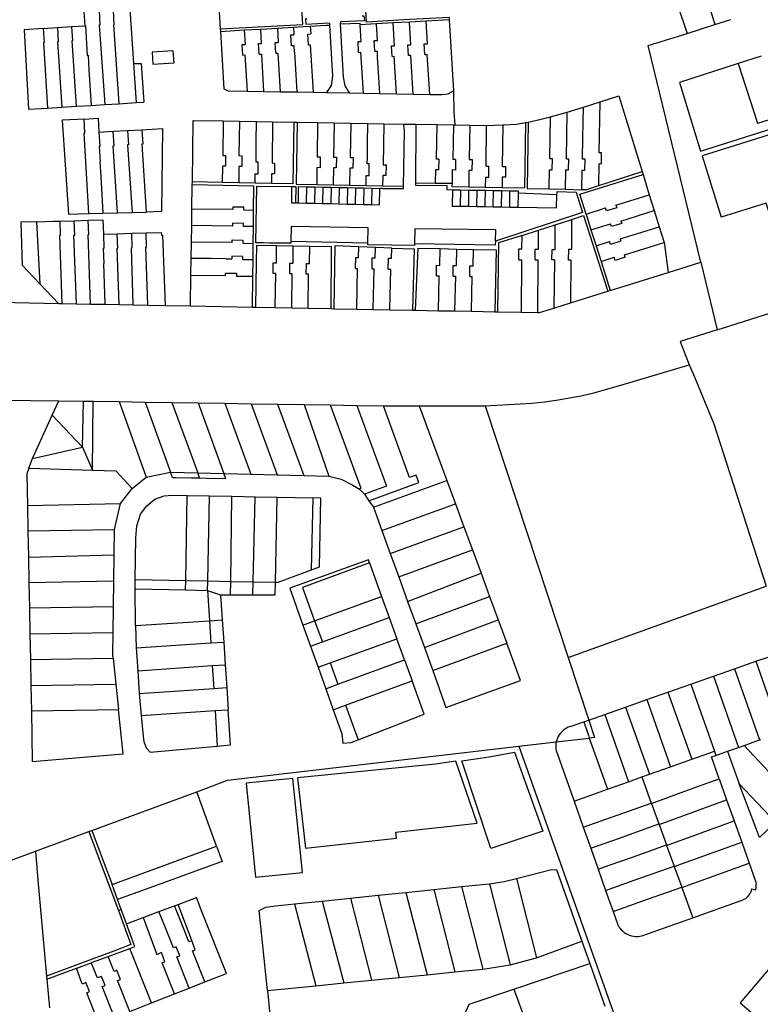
# Model space of a CAD drawing. Header units: inches. Extents: x 210911 to 224988, y 571697 to 586201.
# Tile 143 of 256: x 223074 to 223356, y 572435 to 572811. Entities that reach past the tile are written whole.
import ezdxf

# ---------------------------------------------------------------- set-up
doc = ezdxf.new("R2010")
doc.units = ezdxf.units.IN
doc.header["$MEASUREMENT"] = 0

msp = doc.modelspace()

# ---------------------------------------------------------------- linework, layer by layer
for points in [[(223331.833, 572832.53), (223334.34, 572824.678), (223339.006, 572809.199)], [(223320.734, 572828.991), (223328.41, 572805.847)], [(223149.665, 572816.1), (223150.176, 572807.547)], [(223181.732, 572809.308), (223181.213, 572818.06)], [(223237.53, 572811.969), (223220.291, 572810.994), (223206.014, 572810.19), (223205.489, 572819.325)], [(223103.911, 572814.452), (223098.057, 572814.113), (223098.469, 572808.743)], [(223103.911, 572814.452), (223104.232, 572809.09), (223103.991, 572809.077), (223106.124, 572778.666)], [(223109.25, 572814.763), (223115.717, 572815.14), (223117.086, 572794.307)], [(223109.25, 572814.763), (223109.575, 572809.3), (223109.381, 572809.29), (223111.457, 572778.996)], [(223204.376, 572812.53), (223205, 572812.574), (223205.229, 572810.652), (223196.066, 572810.211)], [(223237.53, 572811.969), (223237.581, 572811.026)], [(223087.979, 572808.084), (223093.414, 572808.425)], [(223093.414, 572808.425), (223098.469, 572808.743)], [(223093.414, 572808.425), (223093.764, 572802.996), (223093.49, 572802.981), (223095.193, 572777.994)], [(223098.469, 572808.743), (223098.792, 572808.76), (223099.374, 572797.468), (223099.728, 572797.487), (223100.059, 572791.974), (223100.831, 572778.341)], [(223150.176, 572807.547), (223181.732, 572809.308)], [(223171.999, 572807.884), (223178.158, 572808.239)], [(223178.158, 572808.239), (223181.783, 572808.448)], [(223178.158, 572808.239), (223178.334, 572805.313)], [(223181.783, 572808.448), (223184.568, 572808.609)], [(223183.279, 572811.377), (223182.7, 572811.35), (223182.83, 572809.411), (223191.795, 572809.87)], [(223184.568, 572808.609), (223190.629, 572808.959)], [(223184.568, 572808.609), (223184.744, 572805.669)], [(223190.629, 572808.959), (223191.955, 572809.031)], [(223191.955, 572809.031), (223193.045, 572789.452), (223192.543, 572785.94), (223190.712, 572783.262)], [(223191.795, 572809.87), (223191.941, 572809.44), (223191.955, 572809.031)], [(223196.066, 572810.211), (223195.91, 572809.459)], [(223195.91, 572809.459), (223203.545, 572809.717)], [(223195.91, 572809.459), (223197.14, 572789.154), (223197.763, 572785.866), (223199.417, 572783.106)], [(223203.579, 572809.122), (223203.545, 572809.717)], [(223209.82, 572809.473), (223207.711, 572809.354), (223203.579, 572809.122)], [(223203.942, 572802.814), (223203.579, 572809.122)], [(223216.195, 572809.831), (223209.82, 572809.473)], [(223210.18, 572803.191), (223209.82, 572809.473)], [(223222.447, 572810.183), (223216.195, 572809.831)], [(223216.695, 572801.141), (223216.195, 572809.831)], [(223228.815, 572810.541), (223222.447, 572810.183)], [(223222.941, 572801.515), (223222.447, 572810.183)], [(223237.581, 572811.026), (223228.815, 572810.541)], [(223229.304, 572801.903), (223228.815, 572810.541)], [(223237.581, 572811.026), (223239.177, 572783.939)], [(223328.41, 572805.847), (223339.006, 572809.199)], [(223339.006, 572809.199), (223345.14, 572811.138)], [(223082.589, 572807.746), (223075.34, 572807.267), (223076.927, 572776.894), (223084.172, 572777.331)], [(223082.589, 572807.746), (223087.979, 572808.084)], [(223082.589, 572807.746), (223082.928, 572802.373), (223082.709, 572802.36), (223084.172, 572777.331)], [(223087.979, 572808.084), (223088.327, 572802.638), (223088, 572802.619), (223089.748, 572777.668)], [(223150.176, 572807.547), (223150.228, 572806.63)], [(223150.228, 572806.63), (223159.436, 572807.159)], [(223150.228, 572806.63), (223151.539, 572784.653), (223153.179, 572783.948), (223160.461, 572783.811)], [(223159.436, 572807.159), (223165.637, 572807.517)], [(223159.778, 572801.641), (223159.436, 572807.159)], [(223165.637, 572807.517), (223171.999, 572807.884)], [(223165.974, 572802.029), (223165.637, 572807.517)], [(223171.999, 572807.884), (223172.334, 572802.386)], [(223178.529, 572798.688), (223178.383, 572801.125), (223177.418, 572801.066), (223177.165, 572805.243), (223178.334, 572805.313)], [(223183.823, 572801.494), (223183.576, 572805.599), (223184.744, 572805.669)], [(223333.634, 572718.427), (223313.608, 572801.2), (223328.41, 572805.847)], [(223158.853, 572797.556), (223158.606, 572801.569), (223159.778, 572801.641)], [(223165.022, 572797.896), (223164.775, 572801.955), (223165.974, 572802.029)], [(223171.384, 572798.309), (223171.143, 572802.313), (223172.334, 572802.386)], [(223183.823, 572801.494), (223184.531, 572801.537)], [(223184.531, 572801.537), (223185.638, 572783.36)], [(223203.017, 572798.605), (223202.802, 572802.748), (223203.942, 572802.814)], [(223209.2, 572799.033), (223208.985, 572803.122), (223210.18, 572803.191)], [(223215.765, 572797.064), (223215.552, 572801.075), (223216.695, 572801.141)], [(223222.013, 572797.415), (223221.797, 572801.45), (223222.941, 572801.515)], [(223228.308, 572797.766), (223228.086, 572801.834), (223229.304, 572801.903)], [(223132.603, 572794.558), (223132.266, 572799.147), (223124.248, 572798.743), (223124.498, 572794.127), (223132.603, 572794.558)], [(223158.853, 572797.556), (223159.621, 572797.599)], [(223159.621, 572797.599), (223160.461, 572783.811)], [(223165.022, 572797.896), (223165.872, 572797.951)], [(223165.872, 572797.951), (223166.732, 572783.703)], [(223171.384, 572798.309), (223172.118, 572798.354)], [(223172.118, 572798.354), (223173.016, 572783.589)], [(223178.529, 572798.688), (223179.4, 572783.468)], [(223203.017, 572798.605), (223203.822, 572798.661)], [(223204.821, 572783.008), (223203.822, 572798.661)], [(223209.2, 572799.033), (223210.032, 572799.09)], [(223210.032, 572799.09), (223210.156, 572796.75)], [(223215.765, 572797.064), (223216.62, 572797.112)], [(223217.53, 572782.776), (223216.62, 572797.112)], [(223222.901, 572797.463), (223222.013, 572797.415)], [(223223.839, 572782.66), (223222.901, 572797.463)], [(223228.308, 572797.766), (223229.171, 572797.814)], [(223230.145, 572782.546), (223229.171, 572797.814)], [(223356.685, 572797.146), (223347.98, 572794.343)], [(223117.086, 572794.307), (223120.016, 572794.396)], [(223117.086, 572794.307), (223118.065, 572779.408)], [(223120.016, 572794.396), (223120.989, 572779.59)], [(223210.156, 572796.75), (223210.466, 572791.096)], [(223347.98, 572794.343), (223325.488, 572787.103), (223333.597, 572760.903)], [(223347.98, 572794.343), (223355.26, 572771.602), (223355.308, 572771.452)], [(223210.466, 572791.096), (223210.958, 572782.894)], [(223160.461, 572783.811), (223166.732, 572783.703)], [(223166.732, 572783.703), (223173.016, 572783.589)], [(223173.016, 572783.589), (223179.4, 572783.468)], [(223179.4, 572783.468), (223185.638, 572783.36)], [(223185.638, 572783.36), (223190.712, 572783.262)], [(223190.712, 572783.262), (223199.417, 572783.106)], [(223199.417, 572783.106), (223204.821, 572783.008)], [(223204.821, 572783.008), (223210.958, 572782.894)], [(223210.958, 572782.894), (223217.53, 572782.776)], [(223217.53, 572782.776), (223223.839, 572782.66)], [(223223.839, 572782.66), (223230.145, 572782.546)], [(223230.145, 572782.546), (223234.835, 572782.46), (223237.21, 572782.749), (223239.177, 572783.939)], [(223239.177, 572783.939), (223239.405, 572775.815), (223239.7, 572770.892)], [(223295.284, 572779.734), (223302.348, 572781.975), (223311.26, 572753.161)], [(223095.193, 572777.994), (223100.831, 572778.341)], [(223100.831, 572778.341), (223106.124, 572778.666)], [(223106.124, 572778.666), (223111.457, 572778.996)], [(223111.457, 572778.996), (223118.065, 572779.408)], [(223118.065, 572779.408), (223120.989, 572779.59)], [(223288.814, 572777.679), (223295.284, 572779.734)], [(223294.911, 572760.21), (223295.284, 572779.734)], [(223084.172, 572777.331), (223089.748, 572777.668)], [(223089.748, 572777.668), (223095.193, 572777.994)], [(223276.323, 572774.018), (223282.654, 572775.725)], [(223282.335, 572757.961), (223282.654, 572775.725)], [(223282.654, 572775.725), (223288.814, 572777.679)], [(223288.63, 572765.946), (223288.814, 572777.679)], [(223098.175, 572773.103), (223095.621, 572772.955), (223089.87, 572772.656), (223092.248, 572736.78), (223100.051, 572737.002)], [(223100.051, 572737.002), (223098.174, 572767.772), (223098.519, 572767.793), (223098.175, 572773.103)], [(223098.175, 572773.103), (223103.565, 572773.413), (223103.872, 572768.147)], [(223139.523, 572749.129), (223139.87, 572772.584), (223151.319, 572772.398)], [(223151.319, 572772.398), (223151.17, 572759.264), (223152.235, 572759.244), (223152.185, 572755.13), (223151.058, 572755.145), (223150.973, 572748.89)], [(223151.319, 572772.398), (223157.473, 572772.279)], [(223157.473, 572772.279), (223157.328, 572759.154), (223158.45, 572759.134), (223158.405, 572755.031), (223157.27, 572755.041), (223157.218, 572748.768)], [(223157.473, 572772.279), (223164.045, 572772.178)], [(223163.497, 572748.641), (223163.495, 572752.235), (223164.653, 572752.233), (223164.706, 572756.716), (223163.863, 572756.719), (223163.893, 572759.097), (223163.941, 572764.651), (223164.045, 572772.178)], [(223164.045, 572772.178), (223170.183, 572772.076)], [(223170.183, 572772.076), (223170.06, 572756.369), (223170.926, 572756.336), (223170.864, 572752.266), (223169.717, 572752.265), (223169.718, 572748.515)], [(223170.183, 572772.076), (223178.333, 572771.946)], [(223178.333, 572771.946), (223177.94, 572748.348)], [(223178.333, 572771.946), (223179.534, 572771.92)], [(223179.534, 572771.92), (223179.18, 572748.263)], [(223179.534, 572771.92), (223187.372, 572771.778)], [(223187.372, 572771.778), (223187.138, 572758.721), (223188.383, 572758.701), (223188.312, 572754.565), (223187.084, 572754.593), (223186.995, 572748.132)], [(223187.372, 572771.778), (223193.679, 572771.664)], [(223193.679, 572771.664), (223193.424, 572758.592), (223194.566, 572758.54), (223194.498, 572754.46), (223193.364, 572754.476), (223193.271, 572748.023)], [(223193.679, 572771.664), (223199.993, 572771.576)], [(223199.993, 572771.576), (223199.755, 572758.446), (223200.893, 572758.41), (223200.829, 572754.407), (223199.663, 572754.423), (223199.573, 572747.917)], [(223199.993, 572771.576), (223206.517, 572771.453)], [(223205.9, 572747.808), (223205.946, 572751.554), (223207.009, 572751.539), (223207.077, 572756.009), (223206.329, 572756.019), (223206.364, 572758.335), (223206.356, 572763.831), (223206.517, 572771.453)], [(223206.517, 572771.453), (223212.675, 572771.36)], [(223212.675, 572771.36), (223212.404, 572755.698), (223213.498, 572755.687), (223213.438, 572751.547), (223212.229, 572751.563), (223212.178, 572747.691)], [(223212.675, 572771.36), (223220.297, 572771.228)], [(223220.198, 572747.557), (223220.502, 572768.507), (223220.297, 572771.228)], [(223220.297, 572771.228), (223224.867, 572771.148)], [(223224.867, 572771.148), (223224.76, 572748.792)], [(223224.867, 572771.148), (223232.97, 572771.008)], [(223232.79, 572757.845), (223232.97, 572771.008)], [(223232.97, 572771.008), (223239.316, 572770.89)], [(223239.065, 572757.735), (223239.316, 572770.89)], [(223239.316, 572770.89), (223239.7, 572770.892)], [(223239.7, 572770.892), (223245.464, 572770.793)], [(223245.464, 572770.793), (223245.284, 572757.674)], [(223245.464, 572770.793), (223251.897, 572770.697)], [(223251.702, 572755.172), (223251.703, 572755.23), (223251.897, 572770.697)], [(223251.897, 572770.697), (223258.225, 572770.912)], [(223258.003, 572754.956), (223258.225, 572770.912)], [(223258.225, 572770.912), (223258.563, 572770.924), (223263.338, 572771.235), (223266.669, 572771.755)], [(223266.669, 572771.755), (223266.396, 572746.906)], [(223266.669, 572771.755), (223267.733, 572771.987)], [(223267.733, 572771.987), (223267.378, 572746.639)], [(223267.733, 572771.987), (223272.745, 572773.069), (223276.323, 572774.018)], [(223276.037, 572758.123), (223276.323, 572774.018)], [(223360.868, 572769.534), (223359.816, 572772.864), (223355.308, 572771.452)], [(223103.872, 572768.147), (223109.34, 572768.446)], [(223103.872, 572768.147), (223104.254, 572762.65), (223103.923, 572762.628), (223104.372, 572756.799), (223104.226, 572756.806), (223104.59, 572751.21), (223105.367, 572737.155)], [(223110.988, 572737.315), (223109.337, 572762.876), (223109.7, 572762.901), (223109.34, 572768.446)], [(223109.34, 572768.446), (223114.71, 572768.752)], [(223114.71, 572768.752), (223120.178, 572769.063)], [(223114.71, 572768.752), (223115.09, 572763.262), (223114.815, 572763.244), (223116.556, 572737.476)], [(223120.178, 572769.063), (223128.152, 572769.52), (223127.767, 572737.794), (223121.944, 572737.632)], [(223120.178, 572769.063), (223120.567, 572763.588), (223120.285, 572763.569), (223121.944, 572737.632)], [(223333.597, 572760.903), (223360.868, 572769.534)], [(223361.456, 572767.649), (223334.142, 572759.15)], [(223288.516, 572757.795), (223288.63, 572765.946)], [(223294.833, 572756.098), (223295.751, 572756.08), (223295.81, 572760.19), (223294.911, 572760.21)], [(223233.613, 572757.831), (223233.544, 572753.744), (223232.357, 572753.763)], [(223233.613, 572757.831), (223232.79, 572757.845)], [(223240.007, 572757.718), (223239.943, 572753.666), (223238.756, 572753.686)], [(223240.007, 572757.718), (223239.065, 572757.735)], [(223246.363, 572757.693), (223246.3, 572753.531), (223245.135, 572753.55)], [(223245.284, 572757.674), (223246.363, 572757.693)], [(223275.709, 572753.78), (223276.925, 572753.759), (223276.979, 572758.099)], [(223276.037, 572758.123), (223276.979, 572758.099)], [(223282.059, 572753.737), (223283.191, 572753.716), (223283.241, 572757.938)], [(223282.335, 572757.961), (223283.241, 572757.938)], [(223288.227, 572753.577), (223289.411, 572753.555), (223289.462, 572757.778), (223288.516, 572757.795)], [(223294.688, 572747.727), (223294.833, 572756.098)], [(223334.142, 572759.15), (223341.424, 572735.632)], [(223232.357, 572753.763), (223232.272, 572748.697)], [(223238.756, 572753.686), (223238.674, 572748.624)], [(223245.135, 572753.55), (223245.034, 572747.22)], [(223251.399, 572750.993), (223252.699, 572750.971), (223252.759, 572755.155)], [(223251.702, 572755.172), (223252.759, 572755.155)], [(223259.095, 572754.952), (223259.04, 572750.894), (223257.827, 572750.914)], [(223258.003, 572754.956), (223259.095, 572754.952)], [(223275.709, 572753.78), (223275.579, 572746.44)], [(223282.059, 572753.737), (223281.924, 572746.301)], [(223287.415, 572744.423), (223311.636, 572751.954)], [(223288.227, 572753.577), (223288.089, 572746.162)], [(223294.688, 572747.727), (223311.26, 572753.161)], [(223311.26, 572753.161), (223311.636, 572751.954)], [(223311.636, 572751.954), (223314.001, 572744.226)], [(223139.378, 572738.769), (223139.507, 572747.982)], [(223139.507, 572747.982), (223139.523, 572749.129)], [(223162.954, 572747.497), (223139.507, 572747.982)], [(223150.973, 572748.89), (223139.523, 572749.129)], [(223157.218, 572748.768), (223150.973, 572748.89)], [(223163.497, 572748.641), (223157.218, 572748.768)], [(223169.718, 572748.515), (223163.497, 572748.641)], [(223177.94, 572748.348), (223169.718, 572748.515)], [(223179.18, 572748.263), (223186.995, 572748.132)], [(223186.995, 572748.132), (223193.271, 572748.023)], [(223193.271, 572748.023), (223199.573, 572747.917)], [(223224.76, 572748.792), (223224.75, 572747.924), (223236.69, 572747.747), (223236.676, 572746.209), (223238.891, 572746.136)], [(223224.76, 572748.792), (223232.272, 572748.697)], [(223232.272, 572748.697), (223238.674, 572748.624)], [(223238.674, 572748.624), (223238.644, 572747.319)], [(223251.399, 572750.993), (223251.338, 572747.131)], [(223257.827, 572750.914), (223257.766, 572747.034)], [(223162.892, 572738.259), (223162.954, 572747.497)], [(223177.121, 572726.382), (223177.121, 572725.744), (223168.818, 572725.789), (223166.753, 572725.8), (223163.789, 572725.816), (223164.109, 572747.564), (223177.446, 572747.383)], [(223177.446, 572747.383), (223177.366, 572741.186), (223178.918, 572741.149)], [(223177.446, 572747.383), (223179.032, 572747.346)], [(223179.032, 572747.346), (223178.918, 572741.149)], [(223179.982, 572747.328), (223179.868, 572741.127)], [(223179.982, 572747.328), (223183.106, 572747.262)], [(223183.106, 572747.262), (223182.992, 572741.054)], [(223183.106, 572747.262), (223186.232, 572747.212)], [(223186.232, 572747.212), (223186.117, 572740.981)], [(223186.232, 572747.212), (223189.356, 572747.144)], [(223189.356, 572747.144), (223189.242, 572740.908)], [(223189.356, 572747.144), (223192.481, 572747.076)], [(223192.481, 572747.076), (223192.367, 572740.834)], [(223192.481, 572747.076), (223195.606, 572747.008)], [(223195.606, 572747.008), (223195.492, 572740.761)], [(223195.606, 572747.008), (223198.731, 572746.94)], [(223198.731, 572746.94), (223198.617, 572740.687)], [(223198.731, 572746.94), (223201.856, 572746.872)], [(223199.573, 572747.917), (223205.9, 572747.808)], [(223201.856, 572746.872), (223201.742, 572740.614)], [(223201.856, 572746.872), (223204.98, 572746.804)], [(223204.98, 572746.804), (223204.867, 572740.54)], [(223204.98, 572746.804), (223208.105, 572746.736)], [(223205.9, 572747.808), (223212.178, 572747.691)], [(223208.105, 572746.736), (223207.992, 572740.466)], [(223207.992, 572740.466), (223210.988, 572740.396), (223211.152, 572746.67)], [(223208.105, 572746.736), (223211.152, 572746.67)], [(223212.161, 572746.667), (223211.152, 572746.67)], [(223212.161, 572746.667), (223220.185, 572746.647), (223220.198, 572747.557)], [(223212.178, 572747.691), (223220.198, 572747.557)], [(223238.644, 572747.319), (223245.034, 572747.22)], [(223238.891, 572746.136), (223238.784, 572739.917)], [(223238.891, 572746.136), (223242.021, 572746.082)], [(223241.914, 572739.863), (223242.021, 572746.082)], [(223242.021, 572746.082), (223245.151, 572746.028)], [(223245.034, 572747.22), (223251.338, 572747.131)], [(223245.044, 572739.809), (223245.151, 572746.028)], [(223245.151, 572746.028), (223248.281, 572745.974)], [(223248.174, 572739.755), (223248.281, 572745.974)], [(223248.281, 572745.974), (223251.411, 572745.92)], [(223251.304, 572739.701), (223251.326, 572740.992), (223251.411, 572745.92)], [(223251.338, 572747.131), (223257.766, 572747.034)], [(223251.411, 572745.92), (223254.541, 572745.866)], [(223254.434, 572739.647), (223254.541, 572745.866)], [(223254.541, 572745.866), (223257.671, 572745.812)], [(223257.564, 572739.593), (223257.671, 572745.812)], [(223257.671, 572745.812), (223260.801, 572745.758)], [(223257.766, 572747.034), (223266.396, 572746.906)], [(223260.694, 572739.539), (223260.801, 572745.758)], [(223260.801, 572745.758), (223263.885, 572745.704)], [(223263.88, 572744.913), (223263.778, 572739.486)], [(223263.885, 572745.704), (223263.88, 572744.913)], [(223263.88, 572744.913), (223278.754, 572744.373)], [(223267.378, 572746.639), (223275.579, 572746.44)], [(223275.579, 572746.44), (223281.924, 572746.301)], [(223278.577, 572739.23), (223278.754, 572744.373)], [(223278.754, 572744.373), (223278.792, 572744.827), (223278.815, 572745.427), (223286.044, 572745.216)], [(223281.924, 572746.301), (223288.089, 572746.162)], [(223286.044, 572745.216), (223288.553, 572737.398)], [(223289.833, 572736.81), (223287.415, 572744.423)], [(223289.77, 572746.122), (223288.089, 572746.162)], [(223289.77, 572746.122), (223294.688, 572747.727)], [(223301.259, 572740.188), (223314.001, 572744.226)], [(223314.001, 572744.226), (223315.868, 572738.205)], [(223178.918, 572741.149), (223179.868, 572741.127)], [(223179.868, 572741.127), (223182.992, 572741.054)], [(223182.992, 572741.054), (223186.117, 572740.981)], [(223186.117, 572740.981), (223189.242, 572740.908)], [(223189.242, 572740.908), (223192.367, 572740.834)], [(223192.367, 572740.834), (223195.492, 572740.761)], [(223195.492, 572740.761), (223198.617, 572740.687)], [(223198.617, 572740.687), (223201.742, 572740.614)], [(223201.742, 572740.614), (223204.867, 572740.54)], [(223204.867, 572740.54), (223207.992, 572740.466)], [(223362.902, 572727.37), (223358.666, 572740.99), (223341.424, 572735.632)], [(223100.051, 572737.002), (223105.367, 572737.155)], [(223105.367, 572737.155), (223110.988, 572737.315)], [(223110.988, 572737.315), (223116.556, 572737.476)], [(223116.556, 572737.476), (223121.944, 572737.632)], [(223139.287, 572732.438), (223139.378, 572738.769)], [(223162.892, 572738.259), (223159.126, 572738.324), (223159.147, 572739.458), (223155.027, 572739.497), (223155.01, 572738.584), (223139.378, 572738.769)], [(223162.855, 572732.045), (223162.892, 572738.259)], [(223238.784, 572739.917), (223241.914, 572739.863)], [(223241.914, 572739.863), (223245.044, 572739.809)], [(223245.044, 572739.809), (223248.174, 572739.755)], [(223248.174, 572739.755), (223251.304, 572739.701)], [(223251.304, 572739.701), (223254.434, 572739.647)], [(223254.434, 572739.647), (223257.564, 572739.593)], [(223288.553, 572737.398), (223255.254, 572726.526)], [(223257.564, 572739.593), (223260.694, 572739.539)], [(223260.694, 572739.539), (223263.778, 572739.486)], [(223263.778, 572739.486), (223278.577, 572739.23)], [(223289.833, 572736.81), (223297.282, 572739.194)], [(223289.833, 572736.81), (223291.736, 572730.803)], [(223301.561, 572739.247), (223297.654, 572738.032), (223297.282, 572739.194)], [(223301.259, 572740.188), (223301.561, 572739.247)], [(223303.186, 572734.179), (223315.868, 572738.205)], [(223315.868, 572738.205), (223317.783, 572732.003)], [(223079.961, 572733.905), (223074.059, 572733.693)], [(223074.059, 572733.693), (223074.5, 572717.381), (223081.322, 572710.183)], [(223079.961, 572733.905), (223086.44, 572734.12), (223089.01, 572734.186)], [(223079.961, 572733.905), (223081.322, 572710.183)], [(223089.828, 572702.704), (223088.886, 572728.726), (223089.171, 572728.734), (223089.01, 572734.186)], [(223089.01, 572734.186), (223094.464, 572734.326)], [(223095.235, 572702.599), (223094.311, 572728.841), (223094.615, 572728.849), (223094.464, 572734.326)], [(223094.464, 572734.326), (223099.802, 572734.463)], [(223100.599, 572702.5), (223099.726, 572729.037), (223099.948, 572729.043), (223099.802, 572734.463)], [(223099.802, 572734.463), (223105.408, 572734.608), (223105.551, 572729.181)], [(223162.855, 572732.045), (223159.008, 572732.118), (223159.031, 572733.291), (223154.911, 572733.333), (223154.891, 572732.245), (223139.287, 572732.438)], [(223278.034, 572732.758), (223284.443, 572734.811)], [(223284.361, 572723.394), (223284.443, 572734.811)], [(223284.443, 572734.811), (223288.895, 572736.238)], [(223288.895, 572736.238), (223298.125, 572707.347)], [(223291.736, 572730.803), (223299.191, 572733.173)], [(223303.474, 572733.282), (223299.544, 572732.061), (223299.191, 572733.173)], [(223303.186, 572734.179), (223303.474, 572733.282)], [(223105.551, 572729.181), (223105.704, 572723.643), (223105.513, 572723.637), (223105.766, 572717.941), (223105.576, 572717.977), (223106.081, 572702.392)], [(223105.551, 572729.181), (223110.883, 572729.334)], [(223111.565, 572702.289), (223110.827, 572723.828), (223111.049, 572723.834), (223110.883, 572729.334)], [(223110.883, 572729.334), (223116.367, 572729.493)], [(223116.898, 572702.185), (223116.343, 572723.995), (223116.532, 572724.001), (223116.367, 572729.493)], [(223116.367, 572729.493), (223121.89, 572729.654)], [(223122.497, 572702.08), (223121.76, 572724.213), (223122.052, 572724.221), (223121.89, 572729.654)], [(223121.89, 572729.654), (223127.661, 572729.823), (223127.778, 572728.79), (223128.183, 572728.837), (223129.087, 572701.953)], [(223139.197, 572726.144), (223139.287, 572732.438)], [(223162.81, 572725.643), (223162.855, 572732.045)], [(223206.578, 572725.761), (223206.619, 572731.552), (223177.2, 572732.116), (223177.121, 572726.382)], [(223224.449, 572731.175), (223224.41, 572725.529)], [(223255.254, 572726.526), (223255.388, 572730.768), (223224.449, 572731.175)], [(223265.421, 572728.708), (223271.704, 572730.726)], [(223271.646, 572723.412), (223271.704, 572730.726)], [(223271.704, 572730.726), (223278.034, 572732.758)], [(223278.073, 572723.33), (223278.034, 572732.758)], [(223291.736, 572730.803), (223293.661, 572724.734)], [(223302.852, 572727.356), (223317.783, 572732.003)], [(223317.783, 572732.003), (223319.645, 572725.971)], [(223139.11, 572719.939), (223139.197, 572726.144)], [(223154.751, 572725.956), (223139.197, 572726.144)], [(223154.751, 572725.956), (223154.783, 572726.966)], [(223154.783, 572726.966), (223158.844, 572726.923), (223158.819, 572725.719)], [(223158.819, 572725.719), (223162.81, 572725.643)], [(223162.745, 572719.44), (223162.81, 572725.643)], [(223206.578, 572725.761), (223177.121, 572726.382)], [(223224.409, 572724.812), (223206.582, 572725.085), (223206.578, 572725.761)], [(223224.41, 572725.529), (223224.409, 572724.812)], [(223255.212, 572724.933), (223224.41, 572725.529)], [(223255.254, 572726.526), (223255.212, 572724.933)], [(223265.421, 572728.708), (223256.373, 572725.809), (223256.017, 572699.519)], [(223265.378, 572723.508), (223265.421, 572728.708)], [(223293.661, 572724.734), (223298.794, 572726.345)], [(223303.118, 572726.508), (223299.13, 572725.271), (223298.794, 572726.345)], [(223302.852, 572727.356), (223303.118, 572726.508)], [(223304.537, 572721.249), (223319.645, 572725.971)], [(223319.645, 572725.971), (223319.863, 572725.241), (223321.229, 572714.562)], [(223163.972, 572724.91), (223163.864, 572718.404), (223163.579, 572701.287)], [(223163.972, 572724.91), (223171.721, 572724.792)], [(223171.149, 572701.136), (223171.352, 572714.103), (223170.357, 572714.122), (223170.439, 572718.286), (223171.629, 572718.269), (223171.721, 572724.792)], [(223171.721, 572724.792), (223178.075, 572724.705)], [(223177.449, 572701.022), (223177.651, 572713.983), (223176.722, 572714.001), (223176.802, 572718.119), (223177.985, 572718.103), (223178.075, 572724.705)], [(223178.075, 572724.705), (223184.339, 572724.616)], [(223183.728, 572700.9), (223183.93, 572713.863), (223183.015, 572713.881), (223183.093, 572718.022), (223184.233, 572718.005), (223184.339, 572724.616)], [(223184.339, 572724.616), (223192.713, 572724.491)], [(223192.526, 572700.732), (223192.713, 572724.491)], [(223193.711, 572700.719), (223194.024, 572724.717)], [(223203.112, 572724.371), (223194.024, 572724.717)], [(223203.028, 572720.252), (223203.112, 572724.371)], [(223209.415, 572724.122), (223203.112, 572724.371)], [(223209.332, 572720.111), (223209.415, 572724.122)], [(223215.69, 572723.883), (223209.415, 572724.122)], [(223215.614, 572720.02), (223215.69, 572723.883)], [(223215.69, 572723.883), (223224.266, 572723.545), (223223.636, 572700.134)], [(223225.584, 572723.87), (223224.58, 572700.116)], [(223225.584, 572723.87), (223234.144, 572723.653)], [(223234.016, 572717.249), (223234.144, 572723.653)], [(223234.144, 572723.653), (223240.5, 572723.502)], [(223240.376, 572717.222), (223240.5, 572723.502)], [(223240.5, 572723.502), (223246.874, 572723.343)], [(223246.753, 572717.038), (223246.874, 572723.343)], [(223246.874, 572723.343), (223255.502, 572723.128)], [(223255.502, 572723.128), (223254.965, 572699.545)], [(223264.208, 572719.384), (223264.242, 572723.517), (223265.378, 572723.508)], [(223270.421, 572719.363), (223270.454, 572723.421), (223271.646, 572723.412)], [(223276.845, 572719.314), (223276.881, 572723.339), (223278.073, 572723.33)], [(223283.199, 572719.258), (223283.247, 572723.402), (223284.361, 572723.394)], [(223293.661, 572724.734), (223295.565, 572718.769)], [(223139.008, 572713.54), (223139.11, 572719.939)], [(223146.713, 572719.886), (223139.11, 572719.939)], [(223152.289, 572719.791), (223146.713, 572719.886)], [(223152.289, 572719.791), (223154.618, 572719.762)], [(223154.636, 572720.717), (223154.618, 572719.762)], [(223158.822, 572719.51), (223158.842, 572720.67), (223154.636, 572720.717)], [(223158.822, 572719.51), (223162.745, 572719.44)], [(223162.647, 572713.081), (223162.745, 572719.44)], [(223201.823, 572716.055), (223201.917, 572720.274), (223203.028, 572720.252)], [(223208.124, 572715.952), (223208.216, 572720.133), (223209.332, 572720.111)], [(223214.285, 572715.862), (223214.375, 572720.046), (223215.614, 572720.02)], [(223264.208, 572719.384), (223265.231, 572719.39)], [(223265.231, 572719.39), (223265.027, 572699.342)], [(223270.421, 572719.363), (223271.5, 572719.357)], [(223271.5, 572719.357), (223271.301, 572699.225)], [(223277.76, 572719.306), (223276.845, 572719.314)], [(223277.76, 572719.306), (223277.573, 572700.934)], [(223284.06, 572719.25), (223283.199, 572719.258)], [(223284.06, 572719.25), (223283.89, 572702.904)], [(223295.565, 572718.769), (223300.61, 572720.331)], [(223295.565, 572718.769), (223299.085, 572707.65)], [(223304.817, 572720.358), (223300.971, 572719.163), (223300.61, 572720.331)], [(223304.817, 572720.358), (223304.537, 572721.249)], [(223321.229, 572714.562), (223333.634, 572718.427)], [(223333.634, 572718.427), (223339.868, 572692.617)], [(223152.217, 572713.431), (223152.205, 572714.333), (223156.413, 572714.284), (223156.399, 572713.159)], [(223201.823, 572716.055), (223202.62, 572716.049)], [(223202.308, 572700.549), (223202.62, 572716.049)], [(223208.124, 572715.952), (223208.939, 572715.938)], [(223208.631, 572700.419), (223208.939, 572715.938)], [(223214.285, 572715.862), (223215.279, 572715.838)], [(223214.967, 572700.299), (223215.279, 572715.838)], [(223232.724, 572713.226), (223232.806, 572717.272), (223234.016, 572717.249)], [(223239.076, 572713.12), (223239.161, 572717.246), (223240.376, 572717.222)], [(223245.455, 572713.015), (223245.538, 572717.062), (223246.753, 572717.038)], [(223299.085, 572707.65), (223321.229, 572714.562)], [(223138.843, 572701.761), (223139.008, 572713.54)], [(223139.008, 572713.54), (223152.217, 572713.431)], [(223156.399, 572713.159), (223162.647, 572713.081)], [(223162.48, 572701.302), (223162.647, 572713.081)], [(223232.724, 572713.226), (223233.721, 572713.209)], [(223233.464, 572699.954), (223233.721, 572713.209)], [(223239.076, 572713.12), (223240.071, 572713.104)], [(223239.803, 572699.834), (223240.071, 572713.104)], [(223245.455, 572713.015), (223246.43, 572712.999)], [(223246.174, 572699.706), (223246.43, 572712.999)], [(223081.322, 572710.183), (223088.381, 572702.734)], [(223283.89, 572702.904), (223298.125, 572707.347)], [(223298.125, 572707.347), (223299.085, 572707.65)], [(223054.939, 572703.404), (223088.381, 572702.734)], [(223277.573, 572700.934), (223283.89, 572702.904)], [(223088.381, 572702.734), (223089.828, 572702.704)], [(223089.828, 572702.704), (223095.235, 572702.599)], [(223095.235, 572702.599), (223100.599, 572702.5)], [(223100.599, 572702.5), (223106.081, 572702.392)], [(223106.081, 572702.392), (223111.565, 572702.289)], [(223111.565, 572702.289), (223116.898, 572702.185)], [(223116.898, 572702.185), (223122.497, 572702.08)], [(223122.497, 572702.08), (223129.087, 572701.953)], [(223129.087, 572701.953), (223138.843, 572701.761)], [(223138.843, 572701.761), (223162.48, 572701.302)], [(223162.48, 572701.302), (223163.579, 572701.287)], [(223163.579, 572701.287), (223171.149, 572701.136)], [(223171.149, 572701.136), (223177.449, 572701.022)], [(223177.449, 572701.022), (223183.728, 572700.9)], [(223183.728, 572700.9), (223192.526, 572700.732)], [(223192.526, 572700.732), (223193.711, 572700.719)], [(223193.711, 572700.719), (223202.308, 572700.549)], [(223202.308, 572700.549), (223208.631, 572700.419)], [(223208.631, 572700.419), (223214.967, 572700.299)], [(223214.967, 572700.299), (223223.636, 572700.134)], [(223223.636, 572700.134), (223224.58, 572700.116)], [(223224.58, 572700.116), (223233.464, 572699.954)], [(223233.464, 572699.954), (223239.803, 572699.834)], [(223239.803, 572699.834), (223246.174, 572699.706)], [(223246.174, 572699.706), (223254.965, 572699.545)], [(223254.965, 572699.545), (223256.017, 572699.519)], [(223256.017, 572699.519), (223265.027, 572699.342)], [(223265.027, 572699.342), (223271.301, 572699.225)], [(223271.301, 572699.225), (223272.051, 572699.21), (223277.573, 572700.934)], [(223339.868, 572692.617), (223360.363, 572699.066)], [(223339.868, 572692.617), (223325.796, 572688.191), (223329.267, 572679.313)], [(223251.287, 572663.636), (223269.183, 572664.692), (223274.007, 572665.117), (223278.445, 572665.753), (223287.949, 572667.435), (223292.777, 572668.56), (223303.188, 572671.461), (223329.267, 572679.313)], [(223329.267, 572679.313), (223330.82, 572675.557), (223338.623, 572656.693), (223358.633, 572594.73)], [(223056.049, 572665.952), (223088.557, 572665.578)], [(223086.014, 572660.021), (223088.557, 572665.578)], [(223088.557, 572665.578), (223097.986, 572665.431)], [(223097.55, 572647.886), (223097.986, 572665.431)], [(223097.986, 572665.431), (223101.713, 572665.369)], [(223101.387, 572639.05), (223101.713, 572665.369)], [(223101.713, 572665.369), (223111.563, 572665.213)], [(223111.563, 572665.213), (223121.907, 572636.356)], [(223111.563, 572665.213), (223121.469, 572665.061)], [(223121.469, 572665.061), (223131.723, 572664.902)], [(223121.469, 572665.061), (223131.151, 572638.318)], [(223131.723, 572664.902), (223141.757, 572664.747)], [(223131.723, 572664.902), (223141.572, 572638.061)], [(223141.757, 572664.747), (223151.912, 572664.586)], [(223141.757, 572664.747), (223151.577, 572637.81)], [(223151.912, 572664.586), (223161.924, 572664.432)], [(223151.912, 572664.586), (223161.867, 572637.548)], [(223161.924, 572664.432), (223171.997, 572664.267)], [(223161.924, 572664.432), (223171.928, 572637.288)], [(223171.997, 572664.267), (223182.191, 572664.111)], [(223171.997, 572664.267), (223182.15, 572637.018)], [(223182.191, 572664.111), (223192.204, 572663.959)], [(223182.191, 572664.111), (223191.62, 572636.76)], [(223192.204, 572663.959), (223203.902, 572632.207), (223203.394, 572631.764)], [(223192.204, 572663.959), (223202.36, 572663.799)], [(223202.36, 572663.799), (223213.641, 572632.936), (223205.242, 572629.851)], [(223202.36, 572663.799), (223212.522, 572663.632)], [(223206.954, 572627.373), (223226.043, 572634.281), (223224.998, 572637.184), (223222.399, 572636.242), (223212.522, 572663.632)], [(223212.522, 572663.632), (223226.117, 572663.636)], [(223226.117, 572663.636), (223251.287, 572663.636)], [(223226.117, 572663.636), (223236.674, 572635.063)], [(223251.287, 572663.636), (223283.058, 572567.52)], [(223078.449, 572643.492), (223086.014, 572660.021)], [(223086.014, 572660.021), (223097.55, 572647.886)], [(223078.449, 572643.492), (223097.55, 572647.886)], [(223097.55, 572647.886), (223101.387, 572639.05)], [(223077.155, 572639.741), (223078.449, 572643.492)], [(223077.155, 572639.741), (223076.337, 572637.655), (223076.569, 572625.508)], [(223077.155, 572639.741), (223101.387, 572639.05)], [(223101.387, 572639.05), (223110.255, 572638.799), (223116.503, 572632.033)], [(223116.503, 572632.033), (223121.907, 572636.356)], [(223121.907, 572636.356), (223131.151, 572638.318)], [(223131.151, 572638.318), (223141.572, 572638.061)], [(223131.9, 572636.248), (223131.151, 572638.318)], [(223131.9, 572636.248), (223132.373, 572636.252), (223133.374, 572636.257), (223139.201, 572636.155), (223142.299, 572636.08)], [(223141.572, 572638.061), (223151.577, 572637.81)], [(223142.299, 572636.08), (223141.572, 572638.061)], [(223142.299, 572636.08), (223145.227, 572636.01), (223152.296, 572635.838)], [(223151.577, 572637.81), (223161.867, 572637.548)], [(223152.296, 572635.838), (223151.577, 572637.81)], [(223161.867, 572637.548), (223171.928, 572637.288)], [(223171.928, 572637.288), (223182.15, 572637.018)], [(223182.15, 572637.018), (223191.62, 572636.76)], [(223191.62, 572636.76), (223196.323, 572635.658), (223200.808, 572633.28), (223203.394, 572631.764)], [(223112.114, 572626.294), (223116.503, 572632.033)], [(223203.394, 572631.764), (223205.242, 572629.851)], [(223208.7, 572624.872), (223236.674, 572635.063)], [(223236.674, 572635.063), (223239.947, 572626.201)], [(223117.754, 572597.224), (223117.92, 572613.189), (223118.269, 572617.788), (223119.769, 572622.187), (223122.169, 572625.461), (223125.143, 572627.936), (223128.742, 572629.286), (223131.773, 572629.529), (223137.497, 572629.411)], [(223137.007, 572596.89), (223137.497, 572629.411)], [(223137.497, 572629.411), (223146.061, 572629.237)], [(223145.414, 572596.735), (223146.061, 572629.237)], [(223146.061, 572629.237), (223154.607, 572629.063)], [(223154.205, 572596.57), (223154.607, 572629.063)], [(223154.607, 572629.063), (223163.455, 572628.879)], [(223162.714, 572596.413), (223163.455, 572628.879)], [(223163.455, 572628.879), (223171.922, 572628.711)], [(223171.243, 572596.26), (223171.922, 572628.711)], [(223171.922, 572628.711), (223185.626, 572628.43)], [(223184.982, 572600.96), (223185.626, 572628.43)], [(223184.982, 572600.96), (223188.122, 572602.133), (223188.575, 572628.369)], [(223188.575, 572628.369), (223185.626, 572628.43)], [(223205.242, 572629.851), (223206.954, 572627.373)], [(223076.569, 572625.508), (223112.114, 572626.294)], [(223076.569, 572625.508), (223076.754, 572615.845)], [(223109.753, 572616.363), (223112.114, 572626.294)], [(223206.954, 572627.373), (223208.7, 572624.872)], [(223208.7, 572624.872), (223211.922, 572615.958)], [(223211.922, 572615.958), (223239.947, 572626.201)], [(223239.947, 572626.201), (223243.207, 572617.376)], [(223076.754, 572615.845), (223109.753, 572616.363)], [(223109.633, 572606.656), (223109.753, 572616.363)], [(223215.096, 572607.189), (223243.207, 572617.376)], [(223243.207, 572617.376), (223246.456, 572608.564)], [(223076.754, 572615.845), (223076.948, 572605.854)], [(223211.922, 572615.958), (223215.096, 572607.189)], [(223076.948, 572605.854), (223109.633, 572606.656)], [(223076.948, 572605.854), (223077.138, 572596.122)], [(223109.513, 572596.764), (223109.633, 572606.656)], [(223215.096, 572607.189), (223218.341, 572598.243)], [(223218.341, 572598.243), (223246.456, 572608.564)], [(223246.456, 572608.564), (223249.741, 572599.695)], [(223206.763, 572604.754), (223176.695, 572593.921), (223181.742, 572579.893)], [(223207.145, 572603.681), (223181.539, 572594.241), (223186.214, 572581.518)], [(223207.145, 572603.681), (223206.763, 572604.754)], [(223207.145, 572603.681), (223211.809, 572590.796)], [(223171.243, 572596.26), (223172.329, 572596.241), (223184.982, 572600.96)], [(223218.341, 572598.243), (223221.722, 572588.942)], [(223221.722, 572588.942), (223249.741, 572599.695)], [(223249.741, 572599.695), (223253.023, 572590.801)], [(223077.138, 572596.122), (223109.513, 572596.764)], [(223077.138, 572596.122), (223077.329, 572586.415)], [(223109.394, 572586.914), (223109.513, 572596.764)], [(223117.708, 572593.778), (223117.754, 572597.224)], [(223117.708, 572593.778), (223136.955, 572593.339)], [(223117.821, 572579.701), (223117.708, 572593.778)], [(223117.754, 572597.224), (223137.007, 572596.89)], [(223136.955, 572593.339), (223137.007, 572596.89)], [(223137.007, 572596.89), (223145.414, 572596.735)], [(223145.344, 572593.13), (223145.414, 572596.735)], [(223145.414, 572596.735), (223154.205, 572596.57)], [(223154.145, 572591.383), (223154.205, 572596.57)], [(223154.205, 572596.57), (223162.714, 572596.413)], [(223162.605, 572591.405), (223162.714, 572596.413)], [(223162.605, 572591.405), (223171.149, 572591.432), (223171.243, 572596.26)], [(223162.714, 572596.413), (223171.243, 572596.26)], [(223283.058, 572567.52), (223358.633, 572594.73)], [(223136.955, 572593.339), (223145.344, 572593.13)], [(223145.344, 572593.13), (223146.07, 572581.545)], [(223145.344, 572593.13), (223150.305, 572591.375)], [(223150.305, 572591.375), (223154.145, 572591.383)], [(223150.305, 572591.375), (223150.941, 572581.854)], [(223154.145, 572591.383), (223162.605, 572591.405)], [(223186.214, 572581.518), (223211.809, 572590.796)], [(223211.809, 572590.796), (223214.713, 572582.776)], [(223224.856, 572580.325), (223253.023, 572590.801)], [(223253.023, 572590.801), (223256.303, 572581.917)], [(223077.329, 572586.415), (223109.394, 572586.914)], [(223077.329, 572586.415), (223077.523, 572576.567)], [(223109.276, 572577.019), (223109.394, 572586.914)], [(223221.722, 572588.942), (223224.856, 572580.325)], [(223189.171, 572573.462), (223214.713, 572582.776)], [(223214.713, 572582.776), (223217.647, 572574.66)], [(223117.821, 572579.701), (223146.07, 572581.545)], [(223117.821, 572579.701), (223118.083, 572571.144)], [(223146.07, 572581.545), (223150.941, 572581.854)], [(223146.07, 572581.545), (223146.635, 572573.035)], [(223150.941, 572581.854), (223151.511, 572573.35)], [(223181.742, 572579.893), (223186.214, 572581.518)], [(223181.742, 572579.893), (223184.646, 572571.81)], [(223186.214, 572581.518), (223189.171, 572573.462)], [(223224.856, 572580.325), (223228.145, 572571.27)], [(223228.145, 572571.27), (223256.303, 572581.917)], [(223256.303, 572581.917), (223259.607, 572572.973)], [(223077.523, 572576.567), (223109.276, 572577.019)], [(223077.523, 572576.567), (223077.715, 572566.744)], [(223109.33, 572567.234), (223109.178, 572568.689), (223109.276, 572577.019)], [(223118.083, 572571.144), (223146.635, 572573.035)], [(223146.635, 572573.035), (223151.511, 572573.35)], [(223151.511, 572573.35), (223152.089, 572564.731)], [(223184.646, 572571.81), (223189.171, 572573.462)], [(223184.646, 572571.81), (223187.537, 572563.751)], [(223192.121, 572565.41), (223217.647, 572574.66)], [(223220.561, 572566.6), (223217.647, 572574.66)], [(223228.145, 572571.27), (223231.319, 572562.507)], [(223231.319, 572562.507), (223259.607, 572572.973)], [(223236.369, 572548.45), (223264.879, 572558.7), (223259.607, 572572.973)], [(223118.083, 572571.144), (223118.651, 572562.384)], [(223283.058, 572567.52), (223290.933, 572543.61)], [(223354.63, 572566.04), (223358.976, 572567.551), (223360.708, 572568.13), (223362.474, 572568.593), (223363.848, 572568.898), (223365.232, 572569.151), (223367.76, 572564.07), (223370.291, 572559.261), (223371.733, 572556.921), (223373.229, 572554.615), (223374.825, 572552.394), (223376.511, 572550.241)], [(223077.715, 572566.744), (223109.33, 572567.234)], [(223077.715, 572566.744), (223077.907, 572556.81)], [(223109.33, 572567.234), (223110.367, 572557.26)], [(223118.651, 572562.384), (223147.15, 572564.391)], [(223147.15, 572564.391), (223152.089, 572564.731)], [(223147.15, 572564.391), (223147.699, 572555.673)], [(223152.089, 572564.731), (223152.674, 572555.998)], [(223187.537, 572563.751), (223192.121, 572565.41)], [(223187.537, 572563.751), (223190.463, 572555.578)], [(223192.121, 572565.41), (223195.097, 572557.268)], [(223195.097, 572557.268), (223220.561, 572566.6)], [(223220.561, 572566.6), (223223.458, 572558.594)], [(223346.57, 572563.2), (223354.63, 572566.04)], [(223354.63, 572566.04), (223363.43, 572540.99)], [(223118.651, 572562.384), (223119.211, 572553.763)], [(223231.319, 572562.507), (223236.369, 572548.45)], [(223329.8, 572557.3), (223338.49, 572560.36)], [(223338.49, 572560.36), (223346.57, 572563.2)], [(223338.49, 572560.36), (223348.05, 572533.16)], [(223346.57, 572563.2), (223356.12, 572536)], [(223077.907, 572556.81), (223110.367, 572557.26)], [(223077.907, 572556.81), (223078.09, 572547.13)], [(223110.367, 572557.26), (223111.356, 572547.687)], [(223190.463, 572555.578), (223195.097, 572557.268)], [(223198.02, 572549.253), (223223.458, 572558.594)], [(223202.821, 572536.069), (223228.053, 572545.882), (223223.458, 572558.594)], [(223321.1, 572554.24), (223329.8, 572557.3)], [(223329.8, 572557.3), (223338.84, 572531.72)], [(223119.211, 572553.763), (223147.699, 572555.673)], [(223119.211, 572553.763), (223119.972, 572545.383)], [(223147.699, 572555.673), (223152.674, 572555.998)], [(223152.674, 572555.998), (223153.236, 572547.522)], [(223190.463, 572555.578), (223193.33, 572547.547)], [(223313.12, 572551.42), (223321.1, 572554.24)], [(223321.1, 572554.24), (223330.21, 572528.65)], [(223195.389, 572548.296), (223198.02, 572549.253)], [(223198.02, 572549.253), (223202.821, 572536.069)], [(223304.97, 572548.56), (223313.12, 572551.42)], [(223313.12, 572551.42), (223322.11, 572525.77)], [(223078.09, 572547.13), (223078.427, 572527.803), (223113.084, 572530.65), (223111.356, 572547.687)], [(223078.09, 572547.13), (223111.356, 572547.687)], [(223119.972, 572545.383), (223148.229, 572547.208)], [(223119.972, 572545.383), (223120.687, 572537.505), (223121.038, 572535.353), (223121.879, 572533.031), (223123.399, 572531.357)], [(223148.229, 572547.208), (223153.236, 572547.522)], [(223148.229, 572547.208), (223149.048, 572533.667)], [(223149.048, 572533.667), (223154.109, 572534.115), (223153.236, 572547.522)], [(223193.33, 572547.547), (223195.389, 572548.296)], [(223193.33, 572547.547), (223196.626, 572538.282)], [(223290.933, 572543.61), (223297.02, 572545.75)], [(223297.02, 572545.75), (223304.97, 572548.56)], [(223297.02, 572545.75), (223306.05, 572520.05)], [(223304.97, 572548.56), (223314.12, 572522.92)], [(223283.728, 572541.12), (223288.97, 572542.921)], [(223288.97, 572542.921), (223290.933, 572543.61)], [(223288.97, 572542.921), (223290.73, 572537.71), (223291.078, 572536.716)], [(223290.933, 572543.61), (223293.12, 572536.953), (223291.078, 572536.716)], [(223196.626, 572538.282), (223197.046, 572534.755), (223200.201, 572535.074), (223202.821, 572536.069)], [(223283.728, 572541.12), (223283.03, 572540.849), (223282.36, 572540.515), (223281.725, 572540.119), (223281.13, 572539.665), (223280.579, 572539.157), (223280.079, 572538.6), (223279.633, 572537.999), (223279.246, 572537.358), (223278.92, 572536.685), (223278.658, 572535.983), (223278.464, 572535.26)], [(223123.399, 572531.357), (223149.048, 572533.667)], [(223141.216, 572516.234), (223152.941, 572520.593), (223264.204, 572533.613)], [(223264.204, 572533.613), (223278.464, 572535.26)], [(223264.204, 572533.613), (223324.355, 572364.062), (223319.686, 572362.423)], [(223278.464, 572535.26), (223278.348, 572534.621), (223278.285, 572533.974), (223278.275, 572533.324), (223278.319, 572532.676), (223278.416, 572532.033)], [(223278.464, 572535.26), (223291.078, 572536.716)], [(223291.078, 572536.716), (223293.68, 572529.26), (223298.001, 572517.187)], [(223348.05, 572533.16), (223350.19, 572533.91)], [(223350.19, 572533.91), (223356.12, 572536)], [(223350.19, 572533.91), (223361.58, 572521.84), (223361.69, 572521.95), (223370.6, 572512.5)], [(223356.12, 572536), (223356.65, 572536.19)], [(223273.337, 572501.178), (223253.522, 572494.495), (223242.379, 572527.982), (223252.911, 572529.597), (223262.575, 572531.296), (223273.337, 572501.178)], [(223278.416, 572532.033), (223285.27, 572512.66)], [(223330.21, 572528.65), (223338.84, 572531.72)], [(223340.67, 572521.18), (223337.7, 572529.51), (223339.42, 572530.1)], [(223338.84, 572531.72), (223339.42, 572530.1)], [(223339.42, 572530.1), (223343.82, 572531.66)], [(223343.82, 572531.66), (223348.05, 572533.16)], [(223343.82, 572531.66), (223348.31, 572519.24)], [(223248.233, 572504.273), (223240.181, 572527.929), (223232.382, 572526.72), (223179.623, 572521.561), (223182.773, 572494.729), (223217.481, 572498.502), (223217.175, 572500.85), (223248.233, 572504.273)], [(223322.11, 572525.77), (223330.21, 572528.65)], [(223058.679, 572525.117), (223059.408, 572486.077), (223079.608, 572493.517)], [(223311.15, 572521.87), (223314.12, 572522.92)], [(223314.12, 572522.92), (223322.11, 572525.77)], [(223181.555, 572485.365), (223177.928, 572521.339), (223160.096, 572519.499), (223163.699, 572483.541), (223181.555, 572485.365)], [(223298.001, 572517.187), (223306.05, 572520.05)], [(223306.05, 572520.05), (223311.15, 572521.87)], [(223311.15, 572521.87), (223314.76, 572511.91)], [(223314.81, 572511.75), (223326.17, 572515.88), (223334.63, 572518.98), (223340.67, 572521.18)], [(223340.67, 572521.18), (223343.54, 572513.12)], [(223348.31, 572519.24), (223362.22, 572504.58)], [(223362.22, 572504.58), (223356.066, 572498.764), (223354.915, 572501.804), (223348.31, 572519.24)], [(223101.139, 572501.456), (223141.216, 572516.234)], [(223148.767, 572495.401), (223141.216, 572516.234)], [(223285.27, 572512.66), (223298.001, 572517.187)], [(223285.27, 572512.66), (223288.78, 572502.74)], [(223288.78, 572502.74), (223293.44, 572504.39), (223314.76, 572511.91)], [(223314.76, 572511.91), (223314.81, 572511.75)], [(223314.81, 572511.75), (223317.64, 572503.92)], [(223317.71, 572503.73), (223343.54, 572513.12)], [(223343.54, 572513.12), (223346.41, 572505.07)], [(223291.63, 572494.68), (223302.56, 572498.5), (223317.64, 572503.92)], [(223317.64, 572503.92), (223317.71, 572503.73)], [(223317.71, 572503.73), (223320.54, 572495.91)], [(223320.61, 572495.72), (223346.41, 572505.07)], [(223346.41, 572505.07), (223349.28, 572497.02)], [(223079.608, 572493.517), (223100.013, 572501.04)], [(223100.013, 572501.04), (223101.139, 572501.456)], [(223100.013, 572501.04), (223104.317, 572489.462), (223111.278, 572470.881)], [(223101.139, 572501.456), (223105.442, 572489.88), (223106.851, 572486.089), (223108.902, 572480.77)], [(223288.78, 572502.74), (223291.63, 572494.68)], [(223323.54, 572487.62), (223349.28, 572497.02)], [(223349.28, 572497.02), (223352.15, 572488.95)], [(223079.608, 572493.517), (223080.608, 572481.077), (223083.819, 572445.854)], [(223108.902, 572480.77), (223148.767, 572495.401)], [(223148.767, 572495.401), (223150.874, 572489.585), (223143.135, 572486.758), (223132.109, 572482.755), (223118.698, 572477.883), (223111.002, 572475.077)], [(223291.63, 572494.68), (223294.49, 572486.61)], [(223294.49, 572486.61), (223299.11, 572488.26), (223307.63, 572491.25), (223320.54, 572495.91)], [(223320.54, 572495.91), (223320.61, 572495.72)], [(223320.61, 572495.72), (223323.48, 572487.77)], [(223326.41, 572479.66), (223352.15, 572488.95)], [(223352.15, 572488.95), (223354.48, 572482.432), (223354.636, 572481.685), (223354.743, 572480.929)], [(223263.236, 572483.112), (223276.124, 572486.425), (223278.516, 572486.528), (223288.191, 572459.22)], [(223294.49, 572486.61), (223297.33, 572478.56)], [(223297.33, 572478.56), (223308.22, 572482.43), (223323.48, 572487.77)], [(223323.48, 572487.77), (223323.54, 572487.62)], [(223323.54, 572487.62), (223326.38, 572479.77)], [(223242.333, 572479.985), (223252.953, 572481.082)], [(223252.953, 572481.082), (223258.596, 572481.92), (223263.236, 572483.112)], [(223252.953, 572481.082), (223260.872, 572450.101)], [(223263.236, 572483.112), (223270.962, 572452.762)], [(223111.002, 572475.077), (223108.902, 572480.77)], [(223210.484, 572476.697), (223221.091, 572477.794)], [(223221.091, 572477.794), (223231.708, 572478.891)], [(223221.091, 572477.794), (223229.123, 572446.342)], [(223231.708, 572478.891), (223242.333, 572479.985)], [(223231.708, 572478.891), (223239.75, 572447.402)], [(223242.333, 572479.985), (223250.394, 572448.465)], [(223297.33, 572478.56), (223300.18, 572470.51)], [(223300.18, 572470.51), (223304.81, 572472.15), (223313.3, 572475.14), (223326.38, 572479.77)], [(223326.38, 572479.77), (223326.41, 572479.66)], [(223326.41, 572479.66), (223330.59, 572468.1)], [(223351.725, 572476.334), (223352.129, 572476.821), (223352.48, 572477.348), (223352.775, 572477.908), (223353.011, 572478.495), (223353.184, 572479.104)], [(223353.184, 572479.104), (223354.64, 572478.74)], [(223354.64, 572478.74), (223354.742, 572479.465), (223354.777, 572480.197), (223354.743, 572480.929)], [(223112.396, 572471.297), (223111.002, 572475.077)], [(223134.052, 572473.17), (223141.083, 572475.801)], [(223143.314, 572470.166), (223141.083, 572475.801)], [(223178.563, 572473.41), (223189.153, 572474.498)], [(223189.153, 572474.498), (223199.881, 572475.608)], [(223189.153, 572474.498), (223197.413, 572443.187)], [(223199.881, 572475.608), (223210.484, 572476.697)], [(223199.881, 572475.608), (223207.9, 572444.232)], [(223210.484, 572476.697), (223218.513, 572445.285)], [(223330.59, 572468.1), (223349.136, 572474.688)], [(223349.136, 572474.688), (223349.721, 572474.898), (223350.279, 572475.171), (223350.803, 572475.504), (223351.287, 572475.893), (223351.725, 572476.334)], [(223111.278, 572470.881), (223116.077, 572457.846), (223109.493, 572455.399)], [(223112.396, 572471.297), (223111.278, 572470.881)], [(223112.663, 572470.574), (223112.396, 572471.297)], [(223114.415, 572465.823), (223112.663, 572470.574)], [(223121.068, 572468.312), (223126.783, 572470.45)], [(223126.783, 572470.45), (223132.731, 572472.676)], [(223129, 572464.857), (223126.783, 572470.45)], [(223132.731, 572472.676), (223134.052, 572473.17)], [(223134.955, 572467.065), (223132.731, 572472.676)], [(223139.276, 572459.365), (223134.052, 572473.17)], [(223152.549, 572446.835), (223143.314, 572470.166)], [(223168.164, 572440.276), (223165.054, 572470.875), (223167.59, 572472.13), (223171.226, 572472.648), (223178.563, 572473.41)], [(223178.563, 572473.41), (223186.691, 572442.122)], [(223300.18, 572470.51), (223302.001, 572465.35)], [(223114.415, 572465.823), (223120.697, 572468.173)], [(223120.697, 572468.173), (223121.068, 572468.312)], [(223120.697, 572468.173), (223125.933, 572454.077), (223126.605, 572454.343)], [(223139.276, 572459.365), (223138.179, 572458.93), (223134.955, 572467.065)], [(223311.12, 572461.181), (223330.59, 572468.1)], [(223116.483, 572460.217), (223114.415, 572465.823)], [(223138.353, 572441.26), (223133.653, 572453.114), (223134.75, 572453.549), (223133.373, 572457.025), (223132.276, 572456.59), (223129, 572464.857)], [(223302.001, 572465.35), (223302.371, 572464.691), (223302.802, 572464.07), (223303.291, 572463.494), (223303.833, 572462.967), (223304.423, 572462.495), (223305.056, 572462.081)], [(223115.682, 572456.417), (223117.615, 572457.137), (223116.483, 572460.217)], [(223144.264, 572443.578), (223139.556, 572455.454), (223140.653, 572455.889), (223139.276, 572459.365)], [(223270.962, 572452.762), (223288.191, 572459.22)], [(223288.191, 572459.22), (223291.25, 572450.639)], [(223305.056, 572462.081), (223305.753, 572461.721), (223306.481, 572461.429), (223307.233, 572461.205), (223308.002, 572461.054), (223308.783, 572460.975), (223309.567, 572460.97), (223310.349, 572461.039), (223311.12, 572461.181)], [(223390.92, 572441.7), (223369.38, 572460.04), (223348.7, 572435.57), (223354.08, 572431.01), (223352.98, 572430.61)], [(223109.493, 572455.399), (223105.679, 572453.982)], [(223107.358, 572453.318), (223115.682, 572456.417)], [(223123.934, 572435.602), (223115.682, 572456.417)], [(223132.675, 572439.028), (223127.983, 572450.866), (223129.079, 572451.301), (223127.702, 572454.777), (223126.605, 572454.343)], [(223105.679, 572453.982), (223083.819, 572445.854)], [(223095.444, 572448.883), (223100.949, 572450.932)], [(223100.949, 572450.932), (223101.406, 572451.102)], [(223103.717, 572445.271), (223103.28, 572445.098), (223102.805, 572446.286), (223101.516, 572449.513), (223100.949, 572450.932)], [(223101.406, 572451.102), (223107.358, 572453.318)], [(223115.667, 572432.358), (223110.998, 572444.133), (223112.096, 572444.569), (223110.717, 572448.046), (223109.62, 572447.611), (223107.358, 572453.318)], [(223260.872, 572450.101), (223270.962, 572452.762)], [(223083.933, 572444.599), (223095.272, 572448.819)], [(223095.272, 572448.819), (223095.444, 572448.883)], [(223097.805, 572442.927), (223097.498, 572442.806), (223097.11, 572443.854), (223095.272, 572448.819)], [(223229.123, 572446.342), (223239.75, 572447.402)], [(223239.75, 572447.402), (223250.394, 572448.465)], [(223250.394, 572448.465), (223260.872, 572450.101)], [(223262.279, 572440.892), (223291.25, 572450.639)], [(223291.25, 572450.639), (223297.078, 572434.395)], [(223083.819, 572445.854), (223083.933, 572444.599)], [(223083.933, 572444.599), (223085, 572433.729)], [(223109.755, 572430.037), (223105.095, 572441.793), (223106.192, 572442.228), (223104.814, 572445.705), (223103.717, 572445.271)], [(223138.353, 572441.26), (223144.264, 572443.578)], [(223144.264, 572443.578), (223152.549, 572446.835)], [(223197.413, 572443.187), (223207.9, 572444.232)], [(223207.9, 572444.232), (223218.513, 572445.285)], [(223218.513, 572445.285), (223229.123, 572446.342)], [(223103.836, 572427.716), (223099.182, 572439.45), (223100.271, 572439.882), (223098.893, 572443.358), (223097.805, 572442.927)], [(223132.675, 572439.028), (223138.353, 572441.26)], [(223168.164, 572440.276), (223186.691, 572442.122)], [(223168.164, 572440.276), (223169.62, 572425.921)], [(223186.691, 572442.122), (223197.413, 572443.187)], [(223240.603, 572424.922), (223245.25, 572435.157), (223262.279, 572440.892)], [(223262.279, 572440.892), (223268.333, 572424.214)], [(223123.934, 572435.602), (223132.675, 572439.028)], [(223115.667, 572432.358), (223123.934, 572435.602)]]:
    msp.add_lwpolyline(points)

doc.saveas('drawing.dxf')
